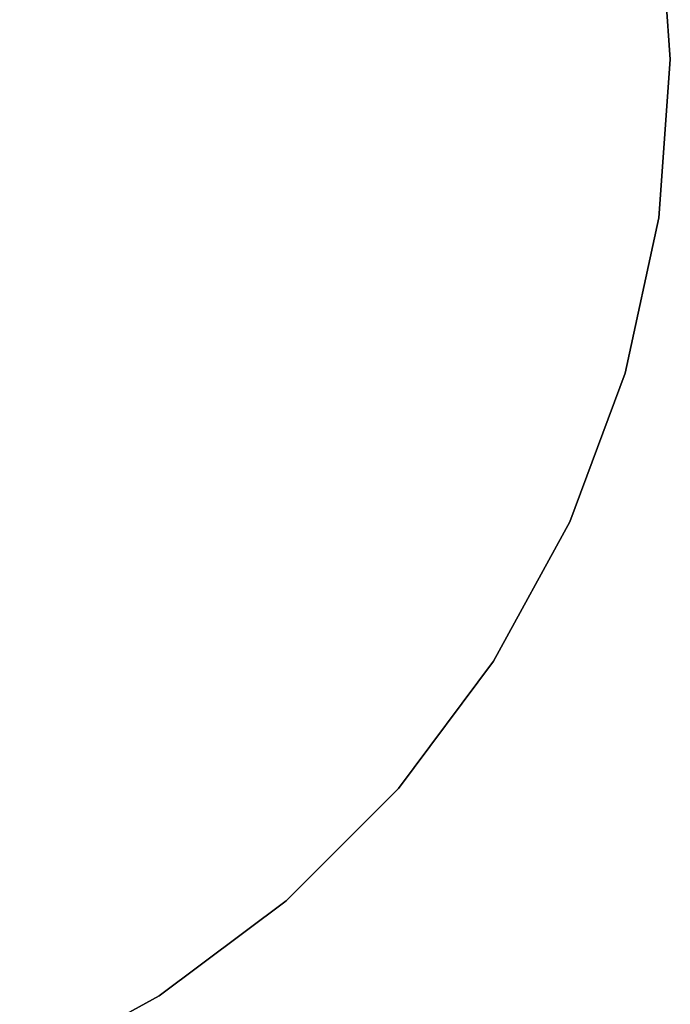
# Model space of a CAD drawing. Extents: x -4.43 to 3.97, y -4.36 to 4.03.
# Tile 22 of 32: x 0.74 to 2.12, y -2.16 to -0.08. Entities that reach past the tile are written whole.
import ezdxf

# ---------------------------------------------------------------- set-up
doc = ezdxf.new("R2010")
doc.units = 0
doc.header["$LTSCALE"] = 2.54
doc.layers.get('0').update_dxf_attribs({"color": 13, "linetype": 'CONTINUOUS'})

# ---------------------------------------------------------------- blocks, each defined once
blk = doc.blocks.new('Z_O_ENIE_CRES_STL_1')
at = {"color": 0}
for p, q in [((7.5984, 0.3344), (7.6223, 0)), ((7.6223, 0, -0.15), (7.5984, 0.3344, -0.15)), ((7.5984, 0.3344), (7.6223, 0)), ((7.6223, 0, -0.15), (7.5984, 0.3344, -0.15)), ((7.6223, 0), (7.5984, -0.3344)), ((7.5984, -0.3344, -0.15), (7.6223, 0, -0.15)), ((7.6223, 0), (7.5984, -0.3344)), ((7.5984, -0.3344, -0.15), (7.6223, 0, -0.15)), ((7.6223, 0), (7.6223, 0, -0.15)), ((7.6223, 0), (7.6223, 0, -0.15)), ((7.5984, -0.3344), (7.5271, -0.6621)), ((7.5271, -0.6621, -0.15), (7.5984, -0.3344, -0.15)), ((7.5984, -0.3344), (7.5271, -0.6621)), ((7.5271, -0.6621, -0.15), (7.5984, -0.3344, -0.15)), ((7.5984, -0.3344), (7.5984, -0.3344, -0.15)), ((7.5984, -0.3344), (7.5984, -0.3344, -0.15)), ((7.5271, -0.6621), (7.41, -0.9762)), ((7.41, -0.9762, -0.15), (7.5271, -0.6621, -0.15)), ((7.5271, -0.6621), (7.41, -0.9762)), ((7.41, -0.9762, -0.15), (7.5271, -0.6621, -0.15)), ((7.5271, -0.6621), (7.5271, -0.6621, -0.15)), ((7.5271, -0.6621), (7.5271, -0.6621, -0.15)), ((7.41, -0.9762), (7.2493, -1.2705)), ((7.2493, -1.2705, -0.15), (7.41, -0.9762, -0.15)), ((7.41, -0.9762), (7.2493, -1.2705)), ((7.2493, -1.2705, -0.15), (7.41, -0.9762, -0.15)), ((7.41, -0.9762), (7.41, -0.9762, -0.15)), ((7.41, -0.9762), (7.41, -0.9762, -0.15)), ((7.2493, -1.2705), (7.0483, -1.5389)), ((7.0483, -1.5389, -0.15), (7.2493, -1.2705, -0.15)), ((7.2493, -1.2705), (7.0483, -1.5389)), ((7.0483, -1.5389, -0.15), (7.2493, -1.2705, -0.15)), ((7.2493, -1.2705), (7.2493, -1.2705, -0.15)), ((7.2493, -1.2705), (7.2493, -1.2705, -0.15)), ((7.0483, -1.5389), (6.8112, -1.776)), ((6.8112, -1.776, -0.15), (7.0483, -1.5389, -0.15)), ((7.0483, -1.5389), (6.8112, -1.776)), ((6.8112, -1.776, -0.15), (7.0483, -1.5389, -0.15)), ((7.0483, -1.5389), (7.0483, -1.5389, -0.15)), ((7.0483, -1.5389), (7.0483, -1.5389, -0.15)), ((6.8112, -1.776), (6.5428, -1.9769)), ((6.5428, -1.9769, -0.15), (6.8112, -1.776, -0.15)), ((6.8112, -1.776), (6.5428, -1.9769)), ((6.5428, -1.9769, -0.15), (6.8112, -1.776, -0.15)), ((6.8112, -1.776), (6.8112, -1.776, -0.15)), ((6.8112, -1.776), (6.8112, -1.776, -0.15)), ((6.5428, -1.9769), (6.2485, -2.1376)), ((6.2485, -2.1376, -0.15), (6.5428, -1.9769, -0.15)), ((6.5428, -1.9769), (6.2485, -2.1376)), ((6.2485, -2.1376, -0.15), (6.5428, -1.9769, -0.15)), ((6.5428, -1.9769), (6.5428, -1.9769, -0.15)), ((6.5428, -1.9769), (6.5428, -1.9769, -0.15))]:
    blk.add_line(p, q, dxfattribs=at)

msp = doc.modelspace()

# ---------------------------------------------------------------- block references
at = {"color": 0}
msp.add_blockref('Z_O_ENIE_CRES_STL_1', (-5.5067, -0.1662, 4.3834), dxfattribs=at)

doc.saveas('drawing.dxf')
